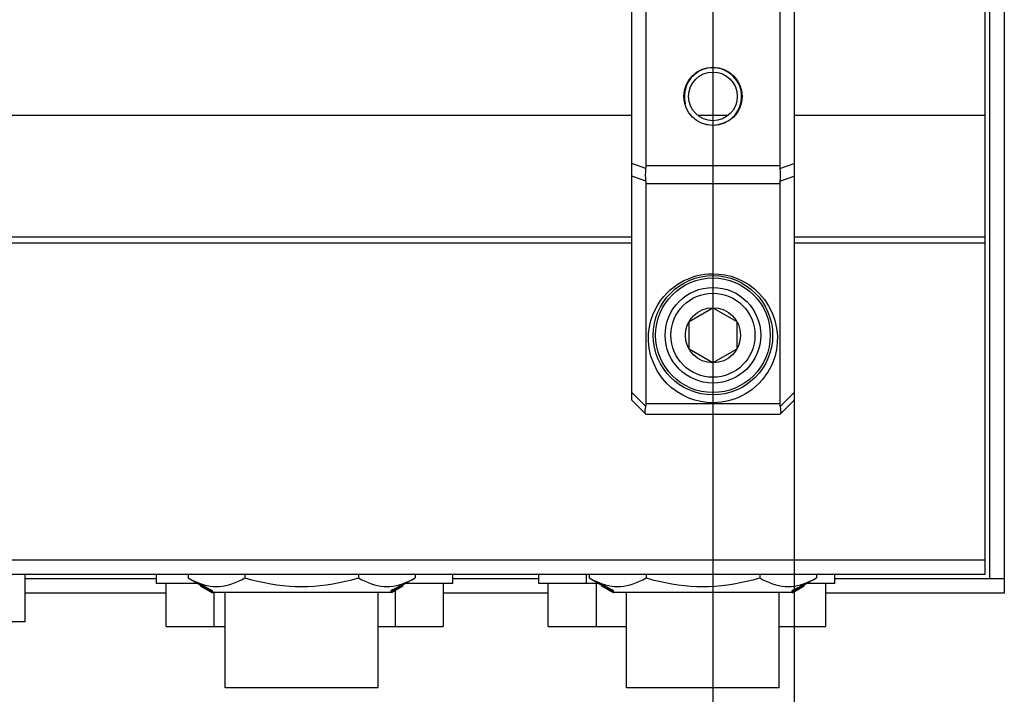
# Model space of a CAD drawing. Extents: x 0 to 420, y 0 to 297.
# Tile 14 of 48: x 134 to 165, y 188 to 210. Entities that reach past the tile are written whole.
import ezdxf

# ---------------------------------------------------------------- set-up
doc = ezdxf.new("R2010")
doc.units = 0
doc.header["$LTSCALE"] = 23.1
doc.layers.get('0').update_dxf_attribs({"linetype": 'CONTINUOUS'})
for name, color, linetype in [('02___PRT_ALL_AXES', 7, 'CONTINUOUS'), ('AXES', 7, 'CONTINUOUS'), ('DIM_PILOTEES', 7, 'CONTINUOUS')]:
    doc.layers.add(name, color=color, linetype=linetype)
doc.dimstyles.get("Standard").update_dxf_attribs({"dimtxt": 2.5, "dimasz": 2.5, "dimexe": 1.25, "dimexo": 0.625, "dimtad": 1, "dimcen": 2.5, "dimazin": 3, "dimtfac": 1, "dimtmove": 0, "dimatfit": 3})

# ---------------------------------------------------------------- blocks, each defined once
blk = doc.blocks.new('_FILLED')
at = {"color": 0, "linetype": 'BYBLOCK'}
blk.add_solid([(0, 0), (-1, 0.1429), (-1, -0.1429)], dxfattribs=at)
blk = doc.blocks.new('*D5')
at = {"layer": 'DIM_PILOTEES', "color": 2, "linetype": 'CONTINUOUS'}
for p, q in [((80.292, 230.477), (80.292, 170.511)), ((156.192, 230.477), (156.192, 170.511)), ((80.292, 172.511), (118.242, 172.511)), ((156.192, 172.511), (118.242, 172.511))]:
    blk.add_line(p, q, dxfattribs=at)
at = {"layer": 'DIM_PILOTEES', "color": 2, "linetype": 'CONTINUOUS', "xscale": 3.5, "yscale": 3.5, "zscale": 3.5, "rotation": 180}
blk.add_blockref('_FILLED', (80.292, 172.511), dxfattribs=at)
at = {"layer": 'DIM_PILOTEES', "color": 2, "linetype": 'CONTINUOUS', "xscale": 3.5, "yscale": 3.5, "zscale": 3.5}
blk.add_blockref('_FILLED', (156.192, 172.511), dxfattribs=at)
blk = doc.blocks.new('*D6')
at = {"layer": 'DIM_PILOTEES', "color": 2, "linetype": 'CONTINUOUS'}
for p, q in [((77.742, 205.133), (77.742, 158.637)), ((158.742, 205.133), (158.742, 158.637)), ((77.742, 160.637), (118.242, 160.637)), ((158.742, 160.637), (118.242, 160.637))]:
    blk.add_line(p, q, dxfattribs=at)
at = {"layer": 'DIM_PILOTEES', "color": 2, "linetype": 'CONTINUOUS', "xscale": 3.5, "yscale": 3.5, "zscale": 3.5, "rotation": 180}
blk.add_blockref('_FILLED', (77.742, 160.637), dxfattribs=at)
at = {"layer": 'DIM_PILOTEES', "color": 2, "linetype": 'CONTINUOUS', "xscale": 3.5, "yscale": 3.5, "zscale": 3.5}
blk.add_blockref('_FILLED', (158.742, 160.637), dxfattribs=at)

msp = doc.modelspace()

# ---------------------------------------------------------------- linework, layer by layer
at = {"color": 7, "linetype": 'CONTINUOUS'}
for p, q in [((165.342, 246.842), (165.342, 191.642)), ((164.742, 192.242), (164.742, 246.242)), ((164.892, 192.092), (164.892, 246.392)), ((153.642, 197.702), (153.642, 240.782)), ((158.742, 240.782), (158.742, 197.702)), ((154.092, 205.068), (154.092, 233.417)), ((158.292, 233.417), (158.292, 205.068)), ((153.642, 206.642), (82.842, 206.642)), ((156.664, 206.642), (155.72, 206.642)), ((164.742, 206.642), (158.742, 206.642)), ((154.088, 204.977), (153.642, 205.133)), ((154.092, 205.068), (158.292, 205.068)), ((158.297, 204.977), (158.742, 205.133)), ((154.088, 204.58), (153.642, 204.736)), ((158.297, 204.58), (158.742, 204.736)), ((154.092, 204.506), (158.292, 204.506)), ((154.092, 197.59), (154.092, 204.506)), ((158.292, 204.506), (158.292, 197.59)), ((82.842, 202.832), (153.642, 202.832)), ((82.842, 202.644), (153.642, 202.644)), ((158.742, 202.832), (164.742, 202.832)), ((158.742, 202.644), (164.742, 202.644)), ((155.442, 200.175), (156.192, 200.608)), ((156.192, 200.608), (156.942, 200.175)), ((155.442, 199.309), (155.442, 200.175)), ((156.942, 200.175), (156.942, 199.309)), ((156.192, 198.876), (155.442, 199.309)), ((156.942, 199.309), (156.192, 198.876)), ((154.084, 197.5), (153.642, 197.941)), ((158.301, 197.5), (158.742, 197.941)), ((154.092, 197.252), (153.642, 197.702)), ((158.292, 197.59), (154.092, 197.59)), ((158.292, 197.252), (158.742, 197.702)), ((158.292, 197.252), (154.092, 197.252)), ((71.742, 192.692), (164.742, 192.692)), ((71.742, 192.242), (164.742, 192.242)), ((134.597, 190.742), (134.597, 192.242)), ((138.722, 192.092), (134.597, 192.092)), ((138.722, 191.942), (138.722, 192.242)), ((139.709, 192.242), (139.709, 192.122)), ((139.709, 192.122), (140.105, 191.898)), ((141.493, 192.242), (141.493, 192.122)), ((145.061, 192.242), (145.061, 192.122)), ((146.457, 191.902), (146.845, 192.122)), ((146.845, 192.242), (146.845, 192.122)), ((148.022, 191.942), (148.022, 192.242)), ((150.722, 192.092), (148.022, 192.092)), ((150.722, 191.942), (150.722, 192.242)), ((152.222, 191.942), (152.222, 192.242)), ((152.309, 192.242), (152.309, 192.122)), ((152.309, 192.122), (152.705, 191.898)), ((154.093, 192.242), (154.093, 192.122)), ((157.661, 192.242), (157.661, 192.122)), ((159.057, 191.902), (159.445, 192.122)), ((159.445, 192.242), (159.445, 192.122)), ((160.022, 191.942), (160.022, 192.242)), ((165.342, 192.092), (160.022, 192.092)), ((140.026, 191.942), (138.722, 191.942)), ((139.022, 190.592), (139.022, 191.942)), ((140.015, 191.973), (140.115, 191.936)), ((140.098, 191.873), (140.098, 191.902)), ((140.098, 191.873), (140.105, 191.869)), ((140.106, 191.929), (140.116, 191.923)), ((140.106, 191.865), (140.106, 191.929)), ((140.116, 191.889), (140.106, 191.894)), ((140.106, 191.871), (140.123, 191.861)), ((140.116, 191.86), (140.106, 191.865)), ((140.106, 191.863), (140.106, 191.864)), ((140.106, 191.863), (140.116, 191.857)), ((140.116, 191.889), (140.116, 191.923)), ((140.116, 191.865), (140.116, 191.86)), ((140.117, 191.856), (140.116, 191.857)), ((140.116, 191.857), (140.116, 191.857)), ((140.117, 191.859), (140.118, 191.858)), ((140.121, 191.854), (140.117, 191.856)), ((140.118, 191.858), (140.123, 191.855)), ((140.123, 191.861), (140.156, 191.842)), ((140.123, 191.855), (140.126, 191.853)), ((140.126, 191.853), (140.13, 191.85)), ((140.13, 191.85), (140.13, 191.857)), ((140.13, 191.85), (140.144, 191.843)), ((140.131, 191.91), (140.131, 191.875)), ((140.133, 191.859), (140.135, 191.857)), ((140.135, 191.866), (140.135, 191.857)), ((140.135, 191.857), (140.138, 191.855)), ((140.138, 191.855), (140.141, 191.853)), ((140.144, 191.843), (140.216, 191.801)), ((140.157, 191.895), (140.149, 191.9)), ((140.149, 191.865), (140.157, 191.86)), ((140.153, 191.846), (140.157, 191.843)), ((140.165, 191.851), (140.154, 191.857)), ((140.171, 191.887), (140.157, 191.895)), ((140.157, 191.86), (140.171, 191.853)), ((140.157, 191.855), (140.157, 191.843)), ((140.157, 191.843), (140.165, 191.838)), ((140.423, 191.707), (140.165, 191.851)), ((140.165, 191.838), (140.18, 191.829)), ((140.169, 191.828), (140.169, 191.834)), ((140.417, 191.75), (140.171, 191.887)), ((140.171, 191.853), (140.171, 191.887)), ((140.417, 191.715), (140.171, 191.853)), ((140.18, 191.829), (140.207, 191.813)), ((140.207, 191.813), (140.207, 191.827)), ((140.207, 191.813), (140.207, 191.813)), ((140.216, 191.801), (140.369, 191.715)), ((140.369, 191.715), (140.402, 191.696)), ((140.386, 191.728), (140.386, 191.71)), ((140.407, 191.756), (140.407, 191.721)), ((140.426, 191.745), (140.417, 191.75)), ((140.417, 191.715), (140.426, 191.71)), ((140.435, 191.74), (140.426, 191.745)), ((140.453, 191.731), (140.449, 191.733)), ((140.449, 191.733), (140.449, 191.698)), ((140.461, 191.731), (140.471, 191.726)), ((140.461, 191.697), (140.461, 191.731)), ((140.471, 191.655), (140.471, 191.726)), ((146.082, 191.725), (146.092, 191.731)), ((146.082, 191.671), (146.082, 191.725)), ((146.092, 191.73), (146.092, 191.731)), ((146.092, 191.731), (146.092, 191.696)), ((146.096, 191.663), (146.385, 191.827)), ((146.097, 191.731), (146.097, 191.697)), ((146.116, 191.74), (146.116, 191.705)), ((146.123, 191.682), (146.363, 191.821)), ((146.123, 191.709), (146.138, 191.716)), ((146.188, 191.726), (146.125, 191.689)), ((146.138, 191.716), (146.216, 191.757)), ((146.192, 191.719), (146.138, 191.689)), ((146.139, 191.701), (146.363, 191.833)), ((146.161, 191.729), (146.161, 191.763)), ((146.164, 191.715), (146.164, 191.726)), ((146.246, 191.757), (146.188, 191.726)), ((146.353, 191.813), (146.192, 191.719)), ((146.216, 191.757), (146.306, 191.804)), ((146.338, 191.814), (146.222, 191.746)), ((146.222, 191.746), (146.299, 191.787)), ((146.222, 190.592), (146.222, 191.737)), ((146.294, 191.796), (146.227, 191.761)), ((146.363, 191.833), (146.294, 191.796)), ((146.299, 191.787), (146.377, 191.83)), ((146.306, 191.804), (146.355, 191.831)), ((146.457, 191.884), (146.338, 191.814)), ((146.406, 191.892), (146.348, 191.861)), ((146.438, 191.862), (146.353, 191.813)), ((146.355, 191.831), (146.457, 191.884)), ((146.377, 191.83), (146.457, 191.873)), ((146.385, 191.827), (146.427, 191.851)), ((146.385, 191.831), (146.385, 191.827)), ((146.457, 191.919), (146.406, 191.892)), ((146.427, 191.851), (146.427, 191.856)), ((146.448, 191.863), (146.438, 191.857)), ((146.438, 191.862), (146.438, 191.857)), ((146.448, 191.868), (146.448, 191.863)), ((146.457, 191.884), (146.457, 191.919)), ((146.457, 191.873), (146.457, 191.884)), ((148.022, 191.942), (146.528, 191.942)), ((147.722, 191.942), (147.722, 190.592)), ((152.626, 191.942), (150.722, 191.942)), ((151.022, 190.592), (151.022, 191.942)), ((152.522, 191.942), (152.522, 190.592)), ((152.615, 191.973), (152.715, 191.936)), ((152.698, 191.873), (152.698, 191.902)), ((152.698, 191.873), (152.705, 191.869)), ((152.706, 191.929), (152.716, 191.923)), ((152.706, 191.865), (152.706, 191.929)), ((152.716, 191.889), (152.706, 191.894)), ((152.706, 191.871), (152.723, 191.861)), ((152.716, 191.86), (152.706, 191.865)), ((152.706, 191.863), (152.706, 191.864)), ((152.706, 191.863), (152.716, 191.857)), ((152.716, 191.889), (152.716, 191.923)), ((152.716, 191.865), (152.716, 191.86)), ((152.717, 191.856), (152.716, 191.857)), ((152.716, 191.857), (152.716, 191.857)), ((152.717, 191.859), (152.718, 191.858)), ((152.721, 191.854), (152.717, 191.856)), ((152.718, 191.858), (152.723, 191.855)), ((152.723, 191.861), (152.756, 191.842)), ((152.723, 191.855), (152.726, 191.853)), ((152.726, 191.853), (152.73, 191.85)), ((152.73, 191.85), (152.73, 191.857)), ((152.73, 191.85), (152.744, 191.843)), ((152.731, 191.91), (152.731, 191.875)), ((152.733, 191.859), (152.735, 191.857)), ((152.735, 191.866), (152.735, 191.857)), ((152.735, 191.857), (152.738, 191.855)), ((152.738, 191.855), (152.741, 191.853)), ((152.744, 191.843), (152.816, 191.801)), ((152.753, 191.846), (152.757, 191.843)), ((152.765, 191.851), (152.754, 191.857)), ((152.771, 191.887), (152.757, 191.895)), ((152.757, 191.86), (152.771, 191.853)), ((152.757, 191.855), (152.757, 191.843)), ((152.757, 191.843), (152.765, 191.838)), ((153.023, 191.707), (152.765, 191.851)), ((152.765, 191.838), (152.78, 191.829)), ((152.769, 191.828), (152.769, 191.834)), ((153.017, 191.75), (152.771, 191.887)), ((152.771, 191.853), (152.771, 191.887)), ((153.017, 191.715), (152.771, 191.853)), ((152.78, 191.829), (152.807, 191.813)), ((152.807, 191.813), (152.807, 191.827)), ((152.807, 191.813), (152.807, 191.813)), ((152.816, 191.801), (152.969, 191.715)), ((152.969, 191.715), (153.002, 191.696)), ((152.986, 191.728), (152.986, 191.71)), ((153.007, 191.756), (153.007, 191.721)), ((153.026, 191.745), (153.017, 191.75)), ((153.017, 191.715), (153.026, 191.71)), ((153.035, 191.74), (153.026, 191.745)), ((153.053, 191.731), (153.049, 191.733)), ((153.049, 191.733), (153.049, 191.698)), ((153.061, 191.731), (153.071, 191.726)), ((153.061, 191.697), (153.061, 191.731)), ((153.071, 191.655), (153.071, 191.726)), ((158.682, 191.725), (158.692, 191.731)), ((158.682, 191.671), (158.682, 191.725)), ((158.692, 191.73), (158.692, 191.731)), ((158.692, 191.731), (158.692, 191.696)), ((158.696, 191.663), (158.985, 191.827)), ((158.697, 191.731), (158.697, 191.697)), ((158.716, 191.74), (158.716, 191.705)), ((158.723, 191.682), (158.963, 191.821)), ((158.723, 191.709), (158.738, 191.716)), ((158.788, 191.726), (158.725, 191.689)), ((158.738, 191.716), (158.816, 191.757)), ((158.792, 191.719), (158.738, 191.689)), ((158.739, 191.701), (158.963, 191.833)), ((158.761, 191.729), (158.761, 191.763)), ((158.764, 191.715), (158.764, 191.726)), ((158.846, 191.757), (158.788, 191.726)), ((158.953, 191.813), (158.792, 191.719)), ((158.816, 191.757), (158.906, 191.804)), ((158.938, 191.814), (158.822, 191.746)), ((158.822, 191.746), (158.899, 191.787)), ((158.894, 191.796), (158.827, 191.761)), ((158.963, 191.833), (158.894, 191.796)), ((158.899, 191.787), (158.977, 191.83)), ((158.906, 191.804), (158.955, 191.831)), ((159.057, 191.884), (158.938, 191.814)), ((159.006, 191.892), (158.948, 191.861)), ((159.038, 191.862), (158.953, 191.813)), ((158.955, 191.831), (159.057, 191.884)), ((158.977, 191.83), (159.057, 191.873)), ((158.985, 191.827), (159.027, 191.851)), ((158.985, 191.831), (158.985, 191.827)), ((159.057, 191.919), (159.006, 191.892)), ((159.027, 191.851), (159.027, 191.856)), ((159.048, 191.863), (159.038, 191.857)), ((159.038, 191.862), (159.038, 191.857)), ((159.048, 191.868), (159.048, 191.863)), ((159.057, 191.884), (159.057, 191.919)), ((159.057, 191.873), (159.057, 191.884)), ((160.022, 191.942), (159.128, 191.942)), ((159.722, 191.942), (159.722, 190.592)), ((139.022, 191.642), (134.597, 191.642)), ((140.386, 191.71), (140.471, 191.662)), ((140.402, 191.696), (140.448, 191.67)), ((140.426, 191.71), (140.435, 191.706)), ((140.438, 191.674), (140.447, 191.669)), ((140.448, 191.692), (140.442, 191.696)), ((140.446, 191.674), (140.445, 191.675)), ((140.446, 191.7), (140.449, 191.698)), ((140.447, 191.669), (140.448, 191.669)), ((140.447, 191.669), (140.471, 191.655)), ((140.45, 191.691), (140.448, 191.692)), ((140.448, 191.669), (140.448, 191.668)), ((140.471, 191.691), (140.461, 191.697)), ((140.461, 191.68), (140.471, 191.674)), ((140.471, 191.69), (140.502, 191.672)), ((140.502, 191.672), (146.052, 191.672)), ((140.522, 191.672), (140.522, 190.592)), ((146.052, 191.672), (146.08, 191.688)), ((146.092, 191.696), (146.082, 191.691)), ((146.082, 191.679), (146.092, 191.684)), ((146.092, 191.677), (146.082, 191.671)), ((146.082, 191.655), (146.082, 191.669)), ((146.082, 191.661), (146.092, 191.667)), ((146.092, 191.665), (146.082, 191.66)), ((146.092, 191.661), (146.082, 191.655)), ((146.082, 191.655), (146.092, 191.661)), ((146.092, 191.685), (146.092, 191.684)), ((146.092, 191.677), (146.092, 191.684)), ((146.092, 191.667), (146.092, 191.667)), ((146.092, 191.665), (146.092, 191.665)), ((146.092, 191.661), (146.092, 191.661)), ((146.094, 191.67), (146.093, 191.669)), ((146.093, 191.665), (146.096, 191.667)), ((146.098, 191.672), (146.094, 191.67)), ((146.097, 191.664), (146.095, 191.663)), ((146.096, 191.69), (146.096, 191.689)), ((146.096, 191.677), (146.098, 191.678)), ((146.096, 191.667), (146.098, 191.668)), ((146.097, 191.697), (146.102, 191.699)), ((146.098, 191.665), (146.097, 191.664)), ((146.098, 191.691), (146.098, 191.678)), ((146.098, 191.678), (146.103, 191.68)), ((146.098, 191.674), (146.098, 191.668)), ((146.1, 191.674), (146.098, 191.672)), ((146.098, 191.668), (146.103, 191.67)), ((146.101, 191.667), (146.098, 191.665)), ((146.102, 191.675), (146.1, 191.674)), ((146.105, 191.669), (146.101, 191.667)), ((146.104, 191.676), (146.102, 191.675)), ((146.103, 191.68), (146.106, 191.682)), ((146.103, 191.67), (146.105, 191.671)), ((146.109, 191.679), (146.104, 191.676)), ((146.115, 191.675), (146.105, 191.669)), ((146.105, 191.671), (146.108, 191.673)), ((146.106, 191.682), (146.112, 191.685)), ((146.108, 191.673), (146.111, 191.675)), ((146.117, 191.684), (146.109, 191.679)), ((146.111, 191.675), (146.114, 191.676)), ((146.112, 191.685), (146.116, 191.687)), ((146.114, 191.682), (146.114, 191.676)), ((146.114, 191.676), (146.123, 191.682)), ((146.138, 191.689), (146.115, 191.675)), ((146.116, 191.705), (146.123, 191.709)), ((146.116, 191.701), (146.116, 191.687)), ((146.116, 191.687), (146.123, 191.692)), ((146.125, 191.689), (146.117, 191.684)), ((146.123, 191.692), (146.139, 191.701)), ((146.157, 191.701), (146.157, 191.708)), ((146.168, 191.705), (146.168, 191.704)), ((151.022, 191.642), (147.722, 191.642)), ((152.986, 191.71), (153.071, 191.662)), ((153.002, 191.696), (153.048, 191.67)), ((153.026, 191.71), (153.035, 191.706)), ((153.038, 191.674), (153.047, 191.669)), ((153.048, 191.692), (153.042, 191.696)), ((153.046, 191.674), (153.045, 191.675)), ((153.046, 191.7), (153.049, 191.698)), ((153.047, 191.669), (153.048, 191.669)), ((153.047, 191.669), (153.071, 191.655)), ((153.05, 191.691), (153.048, 191.692)), ((153.048, 191.669), (153.048, 191.668)), ((153.071, 191.691), (153.061, 191.697)), ((153.061, 191.68), (153.071, 191.674)), ((153.071, 191.69), (153.102, 191.672)), ((153.102, 191.672), (158.652, 191.672)), ((158.652, 191.672), (158.68, 191.688)), ((158.692, 191.696), (158.682, 191.691)), ((158.682, 191.679), (158.692, 191.684)), ((158.692, 191.677), (158.682, 191.671)), ((158.682, 191.655), (158.682, 191.669)), ((158.682, 191.661), (158.692, 191.667)), ((158.692, 191.665), (158.682, 191.66)), ((158.692, 191.661), (158.682, 191.655)), ((158.682, 191.655), (158.692, 191.661)), ((158.692, 191.685), (158.692, 191.684)), ((158.692, 191.677), (158.692, 191.684)), ((158.692, 191.667), (158.692, 191.667)), ((158.692, 191.665), (158.692, 191.665)), ((158.692, 191.661), (158.692, 191.661)), ((158.694, 191.67), (158.693, 191.669)), ((158.693, 191.665), (158.696, 191.667)), ((158.698, 191.672), (158.694, 191.67)), ((158.697, 191.664), (158.695, 191.663)), ((158.696, 191.69), (158.696, 191.689)), ((158.696, 191.677), (158.698, 191.678)), ((158.696, 191.667), (158.698, 191.668)), ((158.697, 191.697), (158.702, 191.699)), ((158.698, 191.665), (158.697, 191.664)), ((158.698, 191.691), (158.698, 191.678)), ((158.698, 191.678), (158.703, 191.68)), ((158.698, 191.674), (158.698, 191.668)), ((158.7, 191.674), (158.698, 191.672)), ((158.698, 191.668), (158.703, 191.67)), ((158.701, 191.667), (158.698, 191.665)), ((158.702, 191.675), (158.7, 191.674)), ((158.705, 191.669), (158.701, 191.667)), ((158.704, 191.676), (158.702, 191.675)), ((158.703, 191.68), (158.706, 191.682)), ((158.703, 191.67), (158.705, 191.671)), ((158.709, 191.679), (158.704, 191.676)), ((158.715, 191.675), (158.705, 191.669)), ((158.705, 191.671), (158.708, 191.673)), ((158.706, 191.682), (158.712, 191.685)), ((158.708, 191.673), (158.711, 191.675)), ((158.717, 191.684), (158.709, 191.679)), ((158.711, 191.675), (158.714, 191.676)), ((158.712, 191.685), (158.716, 191.687)), ((158.714, 191.682), (158.714, 191.676)), ((158.714, 191.676), (158.723, 191.682)), ((158.738, 191.689), (158.715, 191.675)), ((158.716, 191.705), (158.723, 191.709)), ((158.716, 191.701), (158.716, 191.687)), ((158.716, 191.687), (158.723, 191.692)), ((158.725, 191.689), (158.717, 191.684)), ((158.723, 191.692), (158.739, 191.701)), ((158.757, 191.701), (158.757, 191.708)), ((158.768, 191.705), (158.768, 191.704)), ((165.342, 191.642), (159.722, 191.642)), ((134.597, 190.742), (133.077, 190.742)), ((139.022, 190.592), (140.877, 190.592)), ((145.677, 190.592), (147.722, 190.592)), ((151.022, 190.592), (153.477, 190.592)), ((158.277, 190.592), (159.722, 190.592))]:
    msp.add_line(p, q, dxfattribs=at)
for points in [[(154.088, 204.977), (154.09, 205), (154.091, 205.023), (154.092, 205.045), (154.092, 205.068)], [(158.292, 205.068), (158.292, 205.045), (158.293, 205.023), (158.295, 205), (158.297, 204.977)], [(154.088, 204.58), (154.08, 204.672), (154.077, 204.77), (154.08, 204.872), (154.088, 204.977)], [(158.297, 204.977), (158.305, 204.872), (158.308, 204.77), (158.305, 204.672), (158.297, 204.58)], [(154.092, 204.506), (154.092, 204.524), (154.091, 204.542), (154.09, 204.561), (154.088, 204.58)], [(158.297, 204.58), (158.295, 204.561), (158.293, 204.542), (158.292, 204.524), (158.292, 204.506)], [(156.192, 197.624), (156.004, 197.632), (155.815, 197.659), (155.625, 197.705), (155.436, 197.77), (155.249, 197.857), (155.068, 197.965), (154.892, 198.096), (154.727, 198.25), (154.576, 198.429), (154.442, 198.63), (154.331, 198.853), (154.246, 199.089), (154.193, 199.331), (154.169, 199.571), (154.173, 199.796), (154.199, 200.007), (154.244, 200.201), (154.304, 200.38), (154.376, 200.544), (154.458, 200.695), (154.549, 200.832), (154.645, 200.956), (154.747, 201.067), (154.852, 201.166), (154.959, 201.255), (155.067, 201.332), (155.175, 201.4), (155.282, 201.458), (155.388, 201.507), (155.493, 201.549), (155.596, 201.584), (155.702, 201.614), (155.813, 201.638), (155.93, 201.657), (156.057, 201.668), (156.192, 201.674)], [(156.192, 201.674), (156.381, 201.665), (156.569, 201.638), (156.76, 201.593), (156.949, 201.527), (157.135, 201.441), (157.317, 201.333), (157.492, 201.201), (157.657, 201.047), (157.809, 200.868), (157.942, 200.667), (158.053, 200.444), (158.138, 200.208), (158.191, 199.966), (158.216, 199.727), (158.212, 199.502), (158.185, 199.29), (158.141, 199.096), (158.081, 198.917), (158.008, 198.753), (157.926, 198.603), (157.836, 198.466), (157.739, 198.342), (157.638, 198.23), (157.533, 198.131), (157.426, 198.043), (157.317, 197.965), (157.21, 197.898), (157.102, 197.84), (156.997, 197.79), (156.892, 197.748), (156.788, 197.713), (156.682, 197.684), (156.572, 197.659), (156.454, 197.641), (156.328, 197.629), (156.192, 197.624)], [(154.084, 197.5), (154.087, 197.521), (154.09, 197.544), (154.092, 197.567), (154.092, 197.59)], [(158.292, 197.59), (158.293, 197.567), (158.294, 197.544), (158.297, 197.521), (158.301, 197.5)], [(154.084, 197.261), (154.073, 197.278), (154.067, 197.305), (154.065, 197.341), (154.067, 197.386), (154.073, 197.439), (154.084, 197.5)], [(158.301, 197.5), (158.311, 197.439), (158.318, 197.386), (158.32, 197.341), (158.318, 197.305), (158.311, 197.278), (158.301, 197.261)], [(139.709, 192.122), (139.812, 192.066), (139.914, 192.016), (140.015, 191.973)], [(140.115, 191.936), (140.213, 191.905), (140.311, 191.882), (140.408, 191.865), (140.505, 191.854), (140.601, 191.851), (140.698, 191.854), (140.795, 191.865), (140.892, 191.882), (140.989, 191.906), (141.088, 191.936), (141.187, 191.973), (141.288, 192.016), (141.39, 192.066), (141.493, 192.122)], [(141.493, 192.122), (141.699, 192.066), (141.903, 192.016), (142.105, 191.973), (142.304, 191.936), (142.501, 191.906), (142.696, 191.882), (142.89, 191.865), (143.084, 191.854), (143.277, 191.851), (143.47, 191.854), (143.664, 191.865), (143.858, 191.882), (144.053, 191.905), (144.25, 191.936), (144.45, 191.973), (144.651, 192.016), (144.855, 192.066), (145.061, 192.122)], [(145.061, 192.122), (145.164, 192.066), (145.266, 192.017), (145.367, 191.973), (145.467, 191.936), (145.565, 191.906), (145.663, 191.882), (145.76, 191.865), (145.856, 191.854), (145.953, 191.851), (146.05, 191.854), (146.146, 191.865), (146.243, 191.882), (146.341, 191.905), (146.439, 191.936), (146.539, 191.973), (146.64, 192.016), (146.742, 192.066), (146.845, 192.122)], [(152.309, 192.122), (152.412, 192.066), (152.514, 192.016), (152.615, 191.973)], [(152.715, 191.936), (152.813, 191.905), (152.911, 191.882), (153.008, 191.865), (153.105, 191.854), (153.201, 191.851), (153.298, 191.854), (153.395, 191.865), (153.492, 191.882), (153.589, 191.906), (153.688, 191.936), (153.787, 191.973), (153.888, 192.016), (153.99, 192.066), (154.093, 192.122)], [(154.093, 192.122), (154.299, 192.066), (154.503, 192.016), (154.705, 191.973), (154.904, 191.936), (155.101, 191.906), (155.296, 191.882), (155.49, 191.865), (155.684, 191.854), (155.877, 191.851), (156.07, 191.854), (156.264, 191.865), (156.458, 191.882), (156.653, 191.905), (156.85, 191.936), (157.05, 191.973), (157.251, 192.016), (157.455, 192.066), (157.661, 192.122)], [(157.661, 192.122), (157.764, 192.066), (157.866, 192.017), (157.967, 191.973), (158.067, 191.936), (158.165, 191.906), (158.263, 191.882), (158.36, 191.865), (158.456, 191.854), (158.553, 191.851), (158.65, 191.854), (158.746, 191.865), (158.843, 191.882), (158.941, 191.905), (159.039, 191.936), (159.139, 191.973), (159.24, 192.016), (159.342, 192.066), (159.445, 192.122)], [(140.131, 191.91), (140.127, 191.913), (140.123, 191.915), (140.12, 191.917), (140.118, 191.919), (140.117, 191.921), (140.116, 191.922)], [(140.116, 191.887), (140.117, 191.886), (140.118, 191.885)], [(140.118, 191.885), (140.12, 191.883), (140.123, 191.881), (140.127, 191.878), (140.131, 191.875)], [(140.132, 191.868), (140.131, 191.869), (140.131, 191.869), (140.13, 191.869), (140.13, 191.868), (140.13, 191.868), (140.13, 191.868), (140.13, 191.868), (140.13, 191.868), (140.129, 191.867), (140.129, 191.867), (140.129, 191.867), (140.129, 191.866)], [(140.129, 191.864), (140.129, 191.863), (140.13, 191.862), (140.13, 191.861), (140.131, 191.86), (140.133, 191.859)], [(140.149, 191.9), (140.141, 191.904), (140.138, 191.906), (140.134, 191.908), (140.131, 191.91)], [(140.131, 191.875), (140.134, 191.874), (140.138, 191.872), (140.141, 191.869), (140.149, 191.865)], [(140.14, 191.864), (140.139, 191.865), (140.137, 191.866), (140.135, 191.867), (140.134, 191.868), (140.133, 191.868), (140.132, 191.868)], [(140.154, 191.857), (140.149, 191.86), (140.145, 191.862), (140.14, 191.864)], [(140.141, 191.853), (140.144, 191.851), (140.148, 191.848), (140.153, 191.846)], [(140.207, 191.813), (140.206, 191.813), (140.206, 191.813), (140.205, 191.813)], [(140.449, 191.733), (140.446, 191.734), (140.443, 191.736), (140.439, 191.738), (140.435, 191.74)], [(140.46, 191.729), (140.458, 191.729), (140.456, 191.73), (140.453, 191.731)], [(146.097, 191.731), (146.095, 191.731), (146.094, 191.73), (146.093, 191.73), (146.092, 191.73), (146.092, 191.73)], [(146.116, 191.74), (146.112, 191.738), (146.108, 191.736), (146.105, 191.735), (146.102, 191.733), (146.099, 191.732), (146.097, 191.731)], [(146.209, 191.788), (146.138, 191.751), (146.13, 191.747), (146.123, 191.743), (146.116, 191.74)], [(146.227, 191.761), (146.153, 191.722), (146.129, 191.709)], [(146.348, 191.861), (146.257, 191.813), (146.209, 191.788)], [(146.427, 191.851), (146.433, 191.854), (146.435, 191.855), (146.437, 191.856), (146.438, 191.857), (146.438, 191.857)], [(152.731, 191.91), (152.727, 191.913), (152.723, 191.915), (152.72, 191.917), (152.718, 191.919), (152.717, 191.921), (152.716, 191.922)], [(152.716, 191.887), (152.717, 191.886), (152.718, 191.885)], [(152.718, 191.885), (152.72, 191.883), (152.723, 191.881), (152.727, 191.878), (152.731, 191.875)], [(152.732, 191.868), (152.731, 191.869), (152.731, 191.869), (152.73, 191.869), (152.73, 191.868), (152.73, 191.868), (152.73, 191.868), (152.73, 191.868), (152.73, 191.868), (152.729, 191.867), (152.729, 191.867), (152.729, 191.867), (152.729, 191.866)], [(152.729, 191.864), (152.729, 191.863), (152.73, 191.862), (152.73, 191.861), (152.731, 191.86), (152.733, 191.859)], [(152.757, 191.895), (152.749, 191.9), (152.745, 191.902), (152.741, 191.904), (152.738, 191.906), (152.734, 191.908), (152.731, 191.91)], [(152.731, 191.875), (152.734, 191.874), (152.738, 191.872), (152.741, 191.869), (152.745, 191.867), (152.749, 191.865), (152.757, 191.86)], [(152.74, 191.864), (152.739, 191.865), (152.737, 191.866), (152.735, 191.867), (152.734, 191.868), (152.733, 191.868), (152.732, 191.868)], [(152.754, 191.857), (152.749, 191.86), (152.745, 191.862), (152.74, 191.864)], [(152.741, 191.853), (152.744, 191.851), (152.748, 191.848), (152.753, 191.846)], [(152.807, 191.813), (152.806, 191.813), (152.806, 191.813), (152.805, 191.813)], [(153.049, 191.733), (153.046, 191.734), (153.043, 191.736), (153.039, 191.738), (153.035, 191.74)], [(153.06, 191.729), (153.058, 191.729), (153.056, 191.73), (153.053, 191.731)], [(158.697, 191.731), (158.695, 191.731), (158.694, 191.73), (158.693, 191.73), (158.692, 191.73), (158.692, 191.73)], [(158.716, 191.74), (158.712, 191.738), (158.708, 191.736), (158.705, 191.735), (158.702, 191.733), (158.699, 191.732), (158.697, 191.731)], [(158.809, 191.788), (158.738, 191.751), (158.73, 191.747), (158.723, 191.743), (158.716, 191.74)], [(158.827, 191.761), (158.753, 191.722), (158.729, 191.709)], [(158.948, 191.861), (158.857, 191.813), (158.809, 191.788)], [(159.027, 191.851), (159.033, 191.854), (159.035, 191.855), (159.037, 191.856), (159.038, 191.857), (159.038, 191.857)], [(140.442, 191.696), (140.438, 191.698), (140.433, 191.701), (140.423, 191.707)], [(140.435, 191.706), (140.439, 191.703), (140.443, 191.701), (140.446, 191.7)], [(140.448, 191.671), (140.448, 191.671), (140.448, 191.672), (140.448, 191.672), (140.447, 191.673), (140.446, 191.674)], [(140.449, 191.698), (140.453, 191.697), (140.456, 191.695), (140.458, 191.695), (140.46, 191.694), (140.461, 191.694), (140.461, 191.695)], [(140.456, 191.686), (140.454, 191.688), (140.452, 191.689), (140.45, 191.691)], [(140.459, 191.683), (140.458, 191.685), (140.456, 191.686)], [(140.461, 191.68), (140.461, 191.68), (140.461, 191.681), (140.46, 191.682), (140.459, 191.683)], [(146.096, 191.689), (146.094, 191.688), (146.093, 191.687), (146.092, 191.686), (146.092, 191.686), (146.092, 191.685)], [(146.093, 191.669), (146.093, 191.668), (146.092, 191.668), (146.092, 191.668), (146.092, 191.667), (146.092, 191.667)], [(146.095, 191.663), (146.094, 191.663), (146.093, 191.662), (146.092, 191.661), (146.092, 191.661)], [(146.093, 191.676), (146.094, 191.676), (146.096, 191.677)], [(146.094, 191.696), (146.095, 191.696), (146.097, 191.697)], [(146.103, 191.695), (146.101, 191.693), (146.1, 191.692), (146.098, 191.692), (146.097, 191.691), (146.096, 191.69)], [(146.102, 191.699), (146.105, 191.7), (146.108, 191.702), (146.112, 191.703), (146.116, 191.705)], [(146.115, 191.701), (146.113, 191.7), (146.111, 191.699), (146.109, 191.698), (146.107, 191.697), (146.105, 191.696), (146.103, 191.695)], [(146.129, 191.709), (146.122, 191.705), (146.115, 191.701)], [(153.042, 191.696), (153.038, 191.698), (153.033, 191.701), (153.023, 191.707)], [(153.035, 191.706), (153.039, 191.703), (153.043, 191.701), (153.046, 191.7)], [(153.048, 191.671), (153.048, 191.671), (153.048, 191.672), (153.048, 191.672), (153.047, 191.673), (153.046, 191.674)], [(153.049, 191.698), (153.053, 191.697), (153.056, 191.695), (153.058, 191.695), (153.06, 191.694), (153.061, 191.694), (153.061, 191.695)], [(153.056, 191.686), (153.054, 191.688), (153.052, 191.689), (153.05, 191.691)], [(153.059, 191.683), (153.058, 191.685), (153.056, 191.686)], [(153.061, 191.68), (153.061, 191.68), (153.061, 191.681), (153.06, 191.682), (153.059, 191.683)], [(158.696, 191.689), (158.694, 191.688), (158.693, 191.687), (158.692, 191.686), (158.692, 191.686), (158.692, 191.685)], [(158.693, 191.669), (158.693, 191.668), (158.692, 191.668), (158.692, 191.668), (158.692, 191.667), (158.692, 191.667)], [(158.695, 191.663), (158.694, 191.663), (158.693, 191.662), (158.692, 191.661), (158.692, 191.661)], [(158.693, 191.676), (158.694, 191.676), (158.696, 191.677)], [(158.694, 191.696), (158.695, 191.696), (158.697, 191.697)], [(158.703, 191.695), (158.701, 191.693), (158.7, 191.692), (158.698, 191.692), (158.697, 191.691), (158.696, 191.69)], [(158.702, 191.699), (158.705, 191.7), (158.708, 191.702), (158.712, 191.703), (158.716, 191.705)], [(158.715, 191.701), (158.713, 191.7), (158.711, 191.699), (158.709, 191.698), (158.707, 191.697), (158.705, 191.696), (158.703, 191.695)], [(158.729, 191.709), (158.722, 191.705), (158.715, 191.701)]]:
    msp.add_lwpolyline(points, dxfattribs=at)
for centre, radius in [((156.192, 207.242), 0.915), ((156.192, 207.242), 0.765), ((156.192, 199.742), 1.875), ((156.192, 199.742), 1.5), ((156.192, 199.742), 1.32), ((156.192, 199.742), 0.866)]:
    msp.add_circle(centre, radius, dxfattribs=at)
at = {"color": 2, "linetype": 'CONTINUOUS'}
msp.add_arc((156.192, 207.242), 0.9, 255, 195, dxfattribs=at)
at = {"layer": '02___PRT_ALL_AXES', "color": 7, "linetype": 'CONTINUOUS'}
msp.add_circle((156.192, 199.742), 1.8, dxfattribs=at)
at = {"layer": 'AXES', "color": 7, "linetype": 'CONTINUOUS'}
for p, q in [((140.877, 188.672), (140.877, 191.672)), ((145.677, 188.672), (145.677, 191.672)), ((153.477, 188.672), (153.477, 191.672)), ((158.277, 188.672), (158.277, 191.672)), ((145.677, 188.672), (140.877, 188.672)), ((158.277, 188.672), (153.477, 188.672))]:
    msp.add_line(p, q, dxfattribs=at)

# ---------------------------------------------------------------- dimensions: what is measured, and where the dimension line sits
at = {"layer": 'DIM_PILOTEES', "color": 2, "linetype": 'CONTINUOUS'}
for base, p1, p2, picture, middle in [((156.192, 172.511), (80.292, 230.477), (156.192, 230.477), '*D5', (114.452, 172.511)), ((158.742, 160.637), (77.742, 205.133), (158.742, 205.133), '*D6', (114.145, 160.637))]:
    dim = msp.add_linear_dim(base=base, p1=p1, p2=p2, dimstyle='Standard', dxfattribs=at)
    dim.commit()
    dim.dimension.update_dxf_attribs({"geometry": picture, "text_midpoint": middle, "dimtype": 128})

doc.saveas('drawing.dxf')
